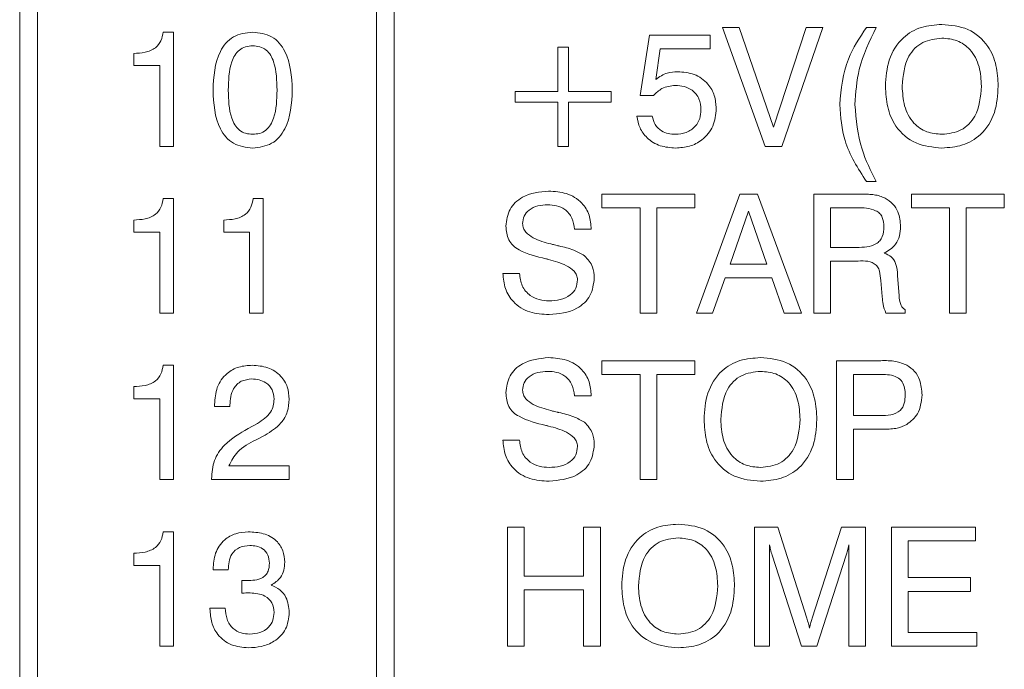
# Model space of a CAD drawing. Header units: millimetres. Extents: x 22 to 278, y 61 to 167.
# Tile 11 of 148: x 65.41 to 73.69, y 111.27 to 116.73. Entities that reach past the tile are written whole.
import ezdxf

# ---------------------------------------------------------------- set-up
doc = ezdxf.new("R2010")
doc.units = ezdxf.units.MM
doc.layers.get('0').update_dxf_attribs({"lineweight": 15})

msp = doc.modelspace()

# ---------------------------------------------------------------- linework, layer by layer
for p, q in [((65.4064, 132.0611), (65.4064, 94.1611)), ((65.5564, 129.6611), (65.5564, 94.3111)), ((68.4064, 94.3111), (68.4064, 129.6611)), ((68.5564, 129.6611), (68.5564, 94.3111)), ((66.613, 116.6226), (66.6993, 116.6226)), ((66.6993, 116.6226), (66.6993, 115.6611)), ((71.3166, 116.6611), (71.4584, 116.6611)), ((71.6756, 115.6611), (71.3166, 116.6611)), ((71.4584, 116.6611), (71.7477, 115.8239)), ((71.7477, 115.8239), (72.0231, 116.6611)), ((72.1628, 116.6611), (71.8166, 115.6611)), ((72.0231, 116.6611), (72.1628, 116.6611)), ((72.5292, 116.6611), (72.6115, 116.6611)), ((70.6243, 116.089), (70.7026, 116.597)), ((70.7026, 116.597), (71.2155, 116.597)), ((71.2155, 116.597), (71.2155, 116.4816)), ((69.932, 116.1226), (69.932, 116.4944)), ((69.932, 116.4944), (70.0217, 116.4944)), ((70.0217, 116.4944), (70.0217, 116.1226)), ((70.795, 116.4816), (70.7561, 116.2246)), ((71.2155, 116.4816), (70.795, 116.4816)), ((66.366, 116.3406), (66.366, 116.4431)), ((66.5839, 116.3406), (66.366, 116.3406)), ((66.5839, 115.6611), (66.5839, 116.3406)), ((69.573, 116.1226), (69.932, 116.1226)), ((69.573, 116.0329), (69.573, 116.1226)), ((70.0217, 116.1226), (70.3807, 116.1226)), ((70.3807, 116.1226), (70.3807, 116.0329)), ((69.932, 116.0329), (69.573, 116.0329)), ((69.932, 115.6611), (69.932, 116.0329)), ((70.0217, 116.0329), (70.0217, 115.6611)), ((70.3807, 116.0329), (70.0217, 116.0329)), ((70.7377, 116.089), (70.6243, 116.089)), ((70.5987, 115.9167), (70.7269, 115.9167)), ((66.6993, 115.6611), (66.5839, 115.6611)), ((70.0217, 115.6611), (69.932, 115.6611)), ((71.8166, 115.6611), (71.6756, 115.6611)), ((72.6115, 115.3662), (72.5292, 115.3662)), ((66.613, 115.2226), (66.6993, 115.2226)), ((66.6993, 115.2226), (66.6993, 114.2611)), ((67.3694, 115.2226), (67.4557, 115.2226)), ((67.4557, 115.2226), (67.4557, 114.2611)), ((70.3038, 115.2611), (71.0858, 115.2611)), ((70.3038, 115.1457), (70.3038, 115.2611)), ((71.0858, 115.2611), (71.0858, 115.1457)), ((71.0987, 114.2611), (71.4637, 115.2611)), ((71.4637, 115.2611), (71.6129, 115.2611)), ((71.6129, 115.2611), (71.9833, 114.2611)), ((72.0858, 115.2611), (72.4689, 115.2611)), ((72.0858, 114.2611), (72.0858, 115.2611)), ((72.9064, 115.2611), (73.6884, 115.2611)), ((72.9064, 115.1457), (72.9064, 115.2611)), ((73.6884, 115.2611), (73.6884, 115.1457)), ((70.6243, 115.1457), (70.3038, 115.1457)), ((70.6243, 114.2611), (70.6243, 115.1457)), ((70.7653, 115.1457), (70.7653, 114.2611)), ((71.0858, 115.1457), (70.7653, 115.1457)), ((72.2255, 115.1457), (72.2255, 114.8124)), ((72.4474, 115.1457), (72.2255, 115.1457)), ((73.2269, 115.1457), (72.9064, 115.1457)), ((73.2269, 114.2611), (73.2269, 115.1457)), ((73.3679, 115.1457), (73.3679, 114.2611)), ((73.6884, 115.1457), (73.3679, 115.1457)), ((66.366, 114.9406), (66.366, 115.0431)), ((67.1224, 114.9406), (67.1224, 115.0431)), ((71.538, 115.1166), (71.3821, 114.6713)), ((71.6918, 114.6713), (71.538, 115.1166)), ((70.2141, 114.9662), (70.073, 114.9656)), ((66.5839, 114.9406), (66.366, 114.9406)), ((66.5839, 114.2611), (66.5839, 114.9406)), ((67.3403, 114.9406), (67.1224, 114.9406)), ((67.3403, 114.2611), (67.3403, 114.9406)), ((72.2255, 114.8124), (72.4474, 114.8124)), ((71.3821, 114.6713), (71.6918, 114.6713)), ((72.2269, 114.697), (72.2269, 114.2611)), ((72.4372, 114.697), (72.2269, 114.697)), ((69.4705, 114.5944), (69.6115, 114.5944)), ((71.3403, 114.5559), (71.2343, 114.2611)), ((71.7317, 114.5559), (71.3403, 114.5559)), ((71.8368, 114.2611), (71.7317, 114.5559)), ((72.791, 114.5754), (72.8034, 114.4075)), ((72.6618, 114.4013), (72.6499, 114.5339)), ((72.6618, 114.3971), (72.6618, 114.4013)), ((66.6993, 114.2611), (66.5839, 114.2611)), ((67.4557, 114.2611), (67.3403, 114.2611)), ((70.7653, 114.2611), (70.6243, 114.2611)), ((71.2343, 114.2611), (71.0987, 114.2611)), ((71.9833, 114.2611), (71.8368, 114.2611)), ((72.2269, 114.2611), (72.0858, 114.2611)), ((72.8551, 114.2611), (72.6924, 114.2611)), ((72.8551, 114.2893), (72.8551, 114.2611)), ((73.3679, 114.2611), (73.2269, 114.2611)), ((66.613, 113.8226), (66.6993, 113.8226)), ((66.6993, 113.8226), (66.6993, 112.8611)), ((70.3038, 113.8611), (71.0858, 113.8611)), ((70.3038, 113.7457), (70.3038, 113.8611)), ((71.0858, 113.8611), (71.0858, 113.7457)), ((72.2782, 113.8611), (72.6485, 113.8611)), ((72.2782, 112.8611), (72.2782, 113.8611)), ((70.6243, 113.7457), (70.3038, 113.7457)), ((70.6243, 112.8611), (70.6243, 113.7457)), ((70.7653, 113.7457), (70.7653, 112.8611)), ((71.0858, 113.7457), (70.7653, 113.7457)), ((72.6546, 113.7457), (72.4192, 113.7457)), ((72.4192, 113.7457), (72.4192, 113.3995)), ((66.366, 113.5406), (66.366, 113.6431)), ((70.2141, 113.5662), (70.073, 113.5656)), ((66.5839, 113.5406), (66.366, 113.5406)), ((66.5839, 112.8611), (66.5839, 113.5406)), ((67.0455, 113.4765), (67.0455, 113.4931)), ((67.1737, 113.4765), (67.0455, 113.4765)), ((67.1737, 113.4877), (67.1737, 113.4765)), ((72.4192, 113.3995), (72.6445, 113.3995)), ((67.3275, 113.2898), (67.4074, 113.3344)), ((67.4707, 113.2357), (67.391, 113.1944)), ((72.4192, 113.2842), (72.4192, 112.8611)), ((72.6231, 113.2842), (72.4192, 113.2842)), ((69.4705, 113.1944), (69.6115, 113.1944)), ((67.1649, 112.9765), (67.6737, 112.9765)), ((67.6737, 112.9765), (67.6737, 112.8611)), ((66.6993, 112.8611), (66.5839, 112.8611)), ((67.0198, 112.8611), (67.0198, 112.8689)), ((67.6737, 112.8611), (67.0198, 112.8611)), ((70.7653, 112.8611), (70.6243, 112.8611)), ((72.4192, 112.8611), (72.2782, 112.8611)), ((66.613, 112.4226), (66.6993, 112.4226)), ((66.6993, 112.4226), (66.6993, 111.4611)), ((69.5089, 111.4611), (69.5089, 112.4611)), ((69.5089, 112.4611), (69.6499, 112.4611)), ((69.6499, 112.4611), (69.6499, 112.0508)), ((70.1499, 112.4611), (70.291, 112.4611)), ((70.1499, 112.0508), (70.1499, 112.4611)), ((70.291, 112.4611), (70.291, 111.4611)), ((71.5858, 112.4611), (71.7822, 112.4611)), ((71.5858, 111.4611), (71.5858, 112.4611)), ((71.7822, 112.4611), (72.0268, 111.6961)), ((72.0728, 111.6961), (72.3202, 112.4611)), ((72.3202, 112.4611), (72.5217, 112.4611)), ((72.5217, 112.4611), (72.5217, 111.4611)), ((72.7397, 112.4611), (73.4464, 112.4611)), ((72.7397, 111.4611), (72.7397, 112.4611)), ((73.4464, 112.4611), (73.4464, 112.3457)), ((71.7141, 112.313), (71.7141, 111.4611)), ((72.3807, 111.4611), (72.3807, 112.313)), ((72.8807, 112.3457), (72.8807, 112.038)), ((73.4464, 112.3457), (72.8807, 112.3457)), ((66.366, 112.1406), (66.366, 112.2431)), ((71.9833, 111.4611), (71.7361, 112.2255)), ((72.3579, 112.2255), (72.1115, 111.4611)), ((66.5839, 112.1406), (66.366, 112.1406)), ((66.5839, 111.4611), (66.5839, 112.1406)), ((67.0326, 112.1021), (67.0326, 112.1089)), ((67.1608, 112.1021), (67.0326, 112.1021)), ((67.2754, 111.9068), (67.276, 112.0136)), ((69.6499, 112.0508), (70.1499, 112.0508)), ((72.8807, 112.038), (73.4032, 112.038)), ((73.4032, 112.038), (73.4032, 111.9226)), ((67.28, 111.9074), (67.2754, 111.9068)), ((69.6499, 111.9354), (69.6499, 111.4611)), ((70.1499, 111.9354), (69.6499, 111.9354)), ((70.1499, 111.4611), (70.1499, 111.9354)), ((72.8807, 111.9226), (72.8807, 111.5765)), ((73.4032, 111.9226), (72.8807, 111.9226)), ((67.007, 111.7816), (67.1352, 111.7816)), ((67.007, 111.7746), (67.007, 111.7816)), ((72.8807, 111.5765), (73.4576, 111.5765)), ((73.4576, 111.5765), (73.4576, 111.4611)), ((66.6993, 111.4611), (66.5839, 111.4611)), ((69.6499, 111.4611), (69.5089, 111.4611)), ((70.291, 111.4611), (70.1499, 111.4611)), ((71.7141, 111.4611), (71.5858, 111.4611)), ((72.1115, 111.4611), (71.9833, 111.4611)), ((72.5217, 111.4611), (72.3807, 111.4611)), ((73.4576, 111.4611), (72.7397, 111.4611))]:
    msp.add_line(p, q)
for points, knots in [([(66.366, 116.4431), (66.3978, 116.4447), (66.4613, 116.4478), (66.5471, 116.4808), (66.5998, 116.5481), (66.6086, 116.5977), (66.613, 116.6226)], [0, 0, 0, 0, 0.281056, 0.560319, 0.779649, 1, 1, 1, 1]), ([(67.0326, 116.1344), (67.0385, 116.2484), (67.0458, 116.391), (67.1378, 116.5314), (67.2238, 116.6059), (67.3086, 116.6159), (67.365, 116.6226)], [0, 0, 0, 0, 0.499613, 0.625369, 0.750951, 1, 1, 1, 1]), ([(67.365, 116.6226), (67.4215, 116.616), (67.5065, 116.6061), (67.593, 116.5319), (67.6859, 116.3916), (67.6933, 116.2486), (67.6993, 116.1344)], [0, 0, 0, 0, 0.249141, 0.374724, 0.500475, 1, 1, 1, 1]), ([(72.3038, 116.0132), (72.3168, 116.1447), (72.3402, 116.3798), (72.4713, 116.575), (72.5292, 116.6611)], [0, 0, 0, 0, 0.55912, 1, 1, 1, 1]), ([(72.6115, 116.6611), (72.5551, 116.5461), (72.4543, 116.3408), (72.4388, 116.1134), (72.432, 116.0132)], [0, 0, 0, 0, 0.55994, 1, 1, 1, 1]), ([(72.6884, 116.1675), (72.6932, 116.2423), (72.7027, 116.3914), (72.8168, 116.5758), (72.9876, 116.6748), (73.105, 116.6827), (73.1638, 116.6867)], [0, 0, 0, 0, 0.280656, 0.559563, 0.779404, 1, 1, 1, 1]), ([(73.1638, 116.6867), (73.2389, 116.6802), (73.3887, 116.6671), (73.554, 116.5223), (73.6282, 116.343), (73.6341, 116.2261), (73.6371, 116.1675)], [0, 0, 0, 0, 0.279949, 0.558467, 0.77891, 1, 1, 1, 1]), ([(73.1638, 116.5713), (73.1078, 116.5653), (72.9961, 116.5534), (72.8487, 116.3999), (72.8367, 116.2557), (72.8294, 116.1675)], [0, 0, 0, 0, 0.280387, 0.559941, 1, 1, 1, 1]), ([(73.4961, 116.1675), (73.4931, 116.2229), (73.4871, 116.3333), (73.4153, 116.4754), (73.2947, 116.5607), (73.2075, 116.5678), (73.1638, 116.5713)], [0, 0, 0, 0, 0.28094, 0.560286, 0.779784, 1, 1, 1, 1]), ([(67.366, 116.5072), (67.3459, 116.5058), (67.3059, 116.5031), (67.2513, 116.4743), (67.2122, 116.4276), (67.165, 116.3165), (67.1627, 116.2153), (67.1608, 116.1344)], [0, 0, 0, 0, 0.1250804, 0.2498714, 0.3747952, 0.5000499, 1, 1, 1, 1]), ([(67.5711, 116.1344), (67.5692, 116.2153), (67.5669, 116.3165), (67.5202, 116.428), (67.4809, 116.4747), (67.4261, 116.5032), (67.386, 116.5059), (67.366, 116.5072)], [0, 0, 0, 0, 0.499905, 0.625167, 0.750088, 0.874873, 1, 1, 1, 1]), ([(70.7561, 116.2246), (70.7874, 116.2459), (70.8435, 116.2839), (70.9107, 116.2876), (70.9404, 116.2893)], [0, 0, 0, 0, 0.558768, 1, 1, 1, 1]), ([(70.9404, 116.2893), (70.988, 116.2856), (71.0829, 116.2781), (71.1951, 116.1987), (71.2573, 116.0908), (71.2627, 116.0163), (71.2653, 115.979)], [0, 0, 0, 0, 0.280328, 0.559443, 0.779442, 1, 1, 1, 1]), ([(67.365, 115.6483), (67.3087, 115.6548), (67.224, 115.6645), (67.1382, 115.7388), (67.0457, 115.8784), (67.0384, 116.0207), (67.0326, 116.1344)], [0, 0, 0, 0, 0.249143, 0.374733, 0.500472, 1, 1, 1, 1]), ([(67.1608, 116.1344), (67.1627, 116.0538), (67.1649, 115.953), (67.2125, 115.8425), (67.2516, 115.7961), (67.3061, 115.7677), (67.346, 115.765), (67.366, 115.7636)], [0, 0, 0, 0, 0.499895, 0.625152, 0.750076, 0.874879, 1, 1, 1, 1]), ([(67.6993, 116.1344), (67.6933, 116.0205), (67.6858, 115.8779), (67.5928, 115.7381), (67.5063, 115.6643), (67.4214, 115.6547), (67.365, 115.6483)], [0, 0, 0, 0, 0.499438, 0.62518, 0.750791, 1, 1, 1, 1]), ([(67.366, 115.7636), (67.386, 115.7649), (67.4259, 115.7675), (67.4807, 115.7956), (67.5199, 115.8421), (67.567, 115.9529), (67.5693, 116.0538), (67.5711, 116.1344)], [0, 0, 0, 0, 0.125107, 0.249967, 0.374902, 0.500148, 1, 1, 1, 1]), ([(70.9218, 116.1739), (70.8819, 116.1694), (70.8105, 116.1614), (70.76, 116.1111), (70.7377, 116.089)], [0, 0, 0, 0, 0.559183, 1, 1, 1, 1]), ([(71.1371, 115.9684), (71.1344, 116.0001), (71.1289, 116.0633), (71.0707, 116.1349), (70.996, 116.1695), (70.9465, 116.1724), (70.9218, 116.1739)], [0, 0, 0, 0, 0.280047, 0.558892, 0.779158, 1, 1, 1, 1]), ([(73.1638, 115.6483), (73.0886, 115.6548), (72.9385, 115.668), (72.7725, 115.8123), (72.6978, 115.9917), (72.6915, 116.1088), (72.6884, 116.1675)], [0, 0, 0, 0, 0.279975, 0.558537, 0.77894, 1, 1, 1, 1]), ([(72.8294, 116.1675), (72.8325, 116.112), (72.8386, 116.0013), (72.9115, 115.8593), (73.0325, 115.7741), (73.12, 115.7671), (73.1638, 115.7636)], [0, 0, 0, 0, 0.2809153, 0.5602205, 0.7797539, 1, 1, 1, 1]), ([(73.1638, 115.7636), (73.2195, 115.7697), (73.331, 115.7819), (73.4769, 115.9359), (73.4888, 116.0796), (73.4961, 116.1675)], [0, 0, 0, 0, 0.280273, 0.559939, 1, 1, 1, 1]), ([(73.6371, 116.1675), (73.6324, 116.0928), (73.6231, 115.944), (73.5097, 115.7597), (73.3395, 115.6604), (73.2224, 115.6523), (73.1638, 115.6483)], [0, 0, 0, 0, 0.280679, 0.559635, 0.779405, 1, 1, 1, 1]), ([(70.9204, 115.7636), (70.9519, 115.7661), (71.0149, 115.771), (71.0892, 115.8233), (71.1317, 115.8942), (71.1353, 115.9436), (71.1371, 115.9684)], [0, 0, 0, 0, 0.28028, 0.559528, 0.779473, 1, 1, 1, 1]), ([(71.2653, 115.979), (71.2605, 115.9287), (71.251, 115.8282), (71.1582, 115.7154), (71.0417, 115.656), (70.963, 115.6508), (70.9236, 115.6483)], [0, 0, 0, 0, 0.279853, 0.558986, 0.77924, 1, 1, 1, 1]), ([(72.5292, 115.3662), (72.4575, 115.4773), (72.3295, 115.6757), (72.3117, 115.9101), (72.3038, 116.0132)], [0, 0, 0, 0, 0.559746, 1, 1, 1, 1]), ([(72.432, 116.0132), (72.4432, 115.8861), (72.4633, 115.6587), (72.5662, 115.4557), (72.6115, 115.3662)], [0, 0, 0, 0, 0.55939, 1, 1, 1, 1]), ([(70.9236, 115.6483), (70.8798, 115.6514), (70.7924, 115.6578), (70.6855, 115.7229), (70.6165, 115.8148), (70.6046, 115.8827), (70.5987, 115.9167)], [0, 0, 0, 0, 0.280338, 0.559784, 0.779725, 1, 1, 1, 1]), ([(70.7269, 115.9167), (70.7333, 115.8919), (70.7462, 115.8425), (70.7996, 115.7918), (70.8606, 115.7671), (70.9005, 115.7648), (70.9204, 115.7636)], [0, 0, 0, 0, 0.279683, 0.558942, 0.779277, 1, 1, 1, 1]), ([(69.4961, 114.992), (69.5025, 115.0411), (69.5152, 115.1393), (69.6521, 115.2661), (69.7784, 115.2789), (69.8555, 115.2867)], [0, 0, 0, 0, 0.280081, 0.560249, 1, 1, 1, 1]), ([(69.8555, 115.2867), (69.9064, 115.2835), (70.008, 115.277), (70.1338, 115.2006), (70.2045, 115.0862), (70.2109, 115.0062), (70.2141, 114.9662)], [0, 0, 0, 0, 0.28065, 0.559701, 0.779492, 1, 1, 1, 1]), ([(66.366, 115.0431), (66.3978, 115.0447), (66.4613, 115.0478), (66.5471, 115.0808), (66.5998, 115.1481), (66.6086, 115.1977), (66.613, 115.2226)], [0, 0, 0, 0, 0.281056, 0.560319, 0.779649, 1, 1, 1, 1]), ([(67.1224, 115.0431), (67.1542, 115.0447), (67.2177, 115.0478), (67.3035, 115.0808), (67.3563, 115.1481), (67.365, 115.1977), (67.3694, 115.2226)], [0, 0, 0, 0, 0.281056, 0.560319, 0.779649, 1, 1, 1, 1]), ([(72.4689, 115.2611), (72.4942, 115.2609), (72.536, 115.2605), (72.594, 115.2561), (72.6427, 115.2466), (72.6726, 115.233), (72.6876, 115.2262)], [0, 0, 0, 0, 0.340201, 0.560299, 0.780167, 1, 1, 1, 1]), ([(72.6876, 115.2262), (72.7099, 115.2115), (72.7544, 115.1819), (72.8065, 115.0988), (72.8128, 115.0302), (72.8166, 114.9882)], [0, 0, 0, 0, 0.280382, 0.560589, 1, 1, 1, 1]), ([(69.8469, 115.1713), (69.8192, 115.1698), (69.7641, 115.1668), (69.6931, 115.1338), (69.6442, 115.0783), (69.6395, 115.0347), (69.6371, 115.0129)], [0, 0, 0, 0, 0.281007, 0.560859, 0.780365, 1, 1, 1, 1]), ([(70.073, 114.9656), (70.0687, 114.9977), (70.06, 115.0618), (69.9995, 115.1337), (69.9226, 115.1674), (69.8721, 115.17), (69.8469, 115.1713)], [0, 0, 0, 0, 0.280266, 0.558887, 0.779096, 1, 1, 1, 1]), ([(72.6756, 114.986), (72.6738, 115.0133), (72.6711, 115.0542), (72.6414, 115.1009), (72.5721, 115.1453), (72.5028, 115.1455), (72.4474, 115.1457)], [0, 0, 0, 0, 0.249914, 0.375118, 0.500285, 1, 1, 1, 1]), ([(69.8332, 114.7168), (69.7547, 114.7357), (69.6564, 114.7592), (69.5553, 114.8254), (69.5058, 114.8908), (69.5, 114.9516), (69.4961, 114.992)], [0, 0, 0, 0, 0.500943, 0.626188, 0.751268, 1, 1, 1, 1]), ([(69.6371, 115.0129), (69.6386, 114.9998), (69.6414, 114.9736), (69.6707, 114.9289), (69.7473, 114.876), (69.8231, 114.8555), (69.8737, 114.8418)], [0, 0, 0, 0, 0.12479, 0.249814, 0.499493, 1, 1, 1, 1]), ([(72.4474, 114.8124), (72.5049, 114.8134), (72.5768, 114.8148), (72.6431, 114.8672), (72.6713, 114.9161), (72.6739, 114.9581), (72.6756, 114.986)], [0, 0, 0, 0, 0.498678, 0.624062, 0.749559, 1, 1, 1, 1]), ([(72.8166, 114.9882), (72.815, 114.9621), (72.8118, 114.9099), (72.7717, 114.8218), (72.7136, 114.7856), (72.6782, 114.7635)], [0, 0, 0, 0, 0.281142, 0.561765, 1, 1, 1, 1]), ([(69.8737, 114.8418), (69.8838, 114.8393), (69.9017, 114.8347), (69.9197, 114.8303), (69.9276, 114.8284)], [0, 0, 0, 0, 0.559999, 1, 1, 1, 1]), ([(69.9276, 114.8284), (69.9303, 114.8278), (69.935, 114.8268), (69.9397, 114.8255), (69.9418, 114.825)], [0, 0, 0, 0, 0.5599395, 1, 1, 1, 1]), ([(69.9418, 114.825), (69.9843, 114.8153), (70.06, 114.7982), (70.1275, 114.7601), (70.1572, 114.7434)], [0, 0, 0, 0, 0.560907, 1, 1, 1, 1]), ([(69.8557, 114.7116), (69.8515, 114.7125), (69.844, 114.7141), (69.8365, 114.716), (69.8332, 114.7168)], [0, 0, 0, 0, 0.5600021, 1, 1, 1, 1]), ([(70.0987, 114.5411), (70.0971, 114.5544), (70.0938, 114.5809), (70.0623, 114.6251), (69.9837, 114.6767), (69.9069, 114.6976), (69.8557, 114.7116)], [0, 0, 0, 0, 0.124674, 0.249605, 0.499326, 1, 1, 1, 1]), ([(70.1572, 114.7434), (70.184, 114.7135), (70.2321, 114.6598), (70.2374, 114.5884), (70.2397, 114.557)], [0, 0, 0, 0, 0.558284, 1, 1, 1, 1]), ([(72.6782, 114.7635), (72.6996, 114.7557), (72.7423, 114.7403), (72.7846, 114.6675), (72.7886, 114.6104), (72.791, 114.5754)], [0, 0, 0, 0, 0.280007, 0.558276, 1, 1, 1, 1]), ([(72.6499, 114.5339), (72.6473, 114.5603), (72.6435, 114.5998), (72.6262, 114.6512), (72.5635, 114.7051), (72.4934, 114.7006), (72.4372, 114.697)], [0, 0, 0, 0, 0.2510367, 0.3764297, 0.5003325, 1, 1, 1, 1]), ([(69.8595, 114.2483), (69.8044, 114.2515), (69.6947, 114.2581), (69.5576, 114.3402), (69.4841, 114.4653), (69.475, 114.5513), (69.4705, 114.5944)], [0, 0, 0, 0, 0.280657, 0.559429, 0.779298, 1, 1, 1, 1]), ([(69.6115, 114.5944), (69.6154, 114.5586), (69.6233, 114.487), (69.6915, 114.408), (69.7757, 114.3686), (69.8318, 114.3653), (69.8599, 114.3636)], [0, 0, 0, 0, 0.279918, 0.55883, 0.779103, 1, 1, 1, 1]), ([(70.2397, 114.557), (70.2332, 114.505), (70.2203, 114.4012), (70.0744, 114.2683), (69.941, 114.2558), (69.8595, 114.2483)], [0, 0, 0, 0, 0.28001, 0.560069, 1, 1, 1, 1]), ([(69.8599, 114.3636), (69.8912, 114.3651), (69.9537, 114.3681), (70.0352, 114.4039), (70.0908, 114.4669), (70.096, 114.5164), (70.0987, 114.5411)], [0, 0, 0, 0, 0.281124, 0.560949, 0.780338, 1, 1, 1, 1]), ([(72.6924, 114.2611), (72.6833, 114.2857), (72.667, 114.3297), (72.6634, 114.3765), (72.6618, 114.3971)], [0, 0, 0, 0, 0.558411, 1, 1, 1, 1]), ([(72.8034, 114.4075), (72.8056, 114.3822), (72.8086, 114.347), (72.8295, 114.3054), (72.8466, 114.2947), (72.8551, 114.2893)], [0, 0, 0, 0, 0.5606769, 0.7806542, 1, 1, 1, 1]), ([(69.4961, 113.592), (69.5025, 113.6411), (69.5152, 113.7393), (69.6521, 113.8661), (69.7784, 113.8789), (69.8555, 113.8867)], [0, 0, 0, 0, 0.280081, 0.560249, 1, 1, 1, 1]), ([(69.8555, 113.8867), (69.9064, 113.8835), (70.008, 113.877), (70.1338, 113.8006), (70.2045, 113.6862), (70.2109, 113.6062), (70.2141, 113.5662)], [0, 0, 0, 0, 0.28065, 0.559701, 0.779492, 1, 1, 1, 1]), ([(71.1628, 113.3675), (71.1675, 113.4423), (71.1771, 113.5914), (71.2911, 113.7758), (71.462, 113.8748), (71.5794, 113.8827), (71.6381, 113.8867)], [0, 0, 0, 0, 0.280656, 0.559563, 0.779404, 1, 1, 1, 1]), ([(71.6381, 113.8867), (71.7132, 113.8802), (71.8631, 113.8671), (72.0284, 113.7223), (72.1025, 113.543), (72.1085, 113.4261), (72.1115, 113.3675)], [0, 0, 0, 0, 0.279949, 0.558467, 0.77891, 1, 1, 1, 1]), ([(66.366, 113.6431), (66.3978, 113.6447), (66.4613, 113.6478), (66.5471, 113.6808), (66.5998, 113.7481), (66.6086, 113.7977), (66.613, 113.8226)], [0, 0, 0, 0, 0.281056, 0.560319, 0.779649, 1, 1, 1, 1]), ([(67.0455, 113.4931), (67.049, 113.5416), (67.056, 113.6384), (67.1361, 113.7539), (67.2476, 113.8151), (67.3235, 113.8201), (67.3616, 113.8226)], [0, 0, 0, 0, 0.280451, 0.559362, 0.779308, 1, 1, 1, 1]), ([(67.3616, 113.8226), (67.4062, 113.8193), (67.4954, 113.8128), (67.6028, 113.7421), (67.6653, 113.6427), (67.6709, 113.5726), (67.6737, 113.5376)], [0, 0, 0, 0, 0.28044, 0.559681, 0.779592, 1, 1, 1, 1]), ([(72.6485, 113.8611), (72.6913, 113.8618), (72.7675, 113.8629), (72.8382, 113.8353), (72.8693, 113.8232)], [0, 0, 0, 0, 0.561022, 1, 1, 1, 1]), ([(72.8693, 113.8232), (72.892, 113.8074), (72.9376, 113.7757), (72.9868, 113.6869), (72.9926, 113.616), (72.9961, 113.5726)], [0, 0, 0, 0, 0.279977, 0.560215, 1, 1, 1, 1]), ([(69.8469, 113.7713), (69.8192, 113.7698), (69.7641, 113.7668), (69.6931, 113.7338), (69.6442, 113.6783), (69.6395, 113.6347), (69.6371, 113.6129)], [0, 0, 0, 0, 0.281007, 0.560859, 0.780365, 1, 1, 1, 1]), ([(70.073, 113.5656), (70.0687, 113.5977), (70.06, 113.6618), (69.9995, 113.7337), (69.9226, 113.7674), (69.8721, 113.77), (69.8469, 113.7713)], [0, 0, 0, 0, 0.280266, 0.558887, 0.779096, 1, 1, 1, 1]), ([(71.6381, 113.7713), (71.5822, 113.7653), (71.4705, 113.7534), (71.323, 113.5999), (71.3111, 113.4557), (71.3038, 113.3675)], [0, 0, 0, 0, 0.280387, 0.559941, 1, 1, 1, 1]), ([(71.9705, 113.3675), (71.9675, 113.4229), (71.9615, 113.5333), (71.8897, 113.6754), (71.7691, 113.7607), (71.6818, 113.7678), (71.6381, 113.7713)], [0, 0, 0, 0, 0.28094, 0.560286, 0.779784, 1, 1, 1, 1]), ([(72.8551, 113.5736), (72.8543, 113.5927), (72.8528, 113.6308), (72.8327, 113.686), (72.7668, 113.742), (72.7009, 113.7442), (72.6546, 113.7457)], [0, 0, 0, 0, 0.18776, 0.37478, 0.560868, 1, 1, 1, 1]), ([(67.3586, 113.7072), (67.328, 113.704), (67.2669, 113.6975), (67.1852, 113.6148), (67.178, 113.5359), (67.1737, 113.4877)], [0, 0, 0, 0, 0.280567, 0.5602644, 1, 1, 1, 1]), ([(67.5455, 113.5386), (67.5427, 113.5653), (67.5372, 113.6187), (67.4843, 113.676), (67.4212, 113.7038), (67.3794, 113.7061), (67.3586, 113.7072)], [0, 0, 0, 0, 0.27961, 0.558548, 0.779048, 1, 1, 1, 1]), ([(69.8332, 113.3168), (69.7547, 113.3357), (69.6564, 113.3592), (69.5553, 113.4254), (69.5058, 113.4908), (69.5, 113.5516), (69.4961, 113.592)], [0, 0, 0, 0, 0.500943, 0.626188, 0.751268, 1, 1, 1, 1]), ([(69.6371, 113.6129), (69.6386, 113.5998), (69.6414, 113.5736), (69.6707, 113.5289), (69.7473, 113.476), (69.8231, 113.4555), (69.8737, 113.4418)], [0, 0, 0, 0, 0.12479, 0.249814, 0.499493, 1, 1, 1, 1]), ([(72.6445, 113.3995), (72.674, 113.4004), (72.7327, 113.4021), (72.816, 113.4315), (72.8522, 113.5038), (72.8541, 113.5503), (72.8551, 113.5736)], [0, 0, 0, 0, 0.281601, 0.560036, 0.778958, 1, 1, 1, 1]), ([(72.9961, 113.5726), (72.9903, 113.5162), (72.9799, 113.4153), (72.9023, 113.3519), (72.8681, 113.324)], [0, 0, 0, 0, 0.55983, 1, 1, 1, 1]), ([(67.4074, 113.3344), (67.4487, 113.3618), (67.5064, 113.4001), (67.5417, 113.4814), (67.5442, 113.5195), (67.5455, 113.5386)], [0, 0, 0, 0, 0.558127, 0.779013, 1, 1, 1, 1]), ([(67.6737, 113.5376), (67.6708, 113.5016), (67.6651, 113.4297), (67.5983, 113.3149), (67.5191, 113.2657), (67.4707, 113.2357)], [0, 0, 0, 0, 0.280291, 0.560216, 1, 1, 1, 1]), ([(69.8737, 113.4418), (69.8838, 113.4393), (69.9017, 113.4347), (69.9197, 113.4303), (69.9276, 113.4284)], [0, 0, 0, 0, 0.559999, 1, 1, 1, 1]), ([(69.9276, 113.4284), (69.9303, 113.4278), (69.935, 113.4268), (69.9397, 113.4255), (69.9418, 113.425)], [0, 0, 0, 0, 0.55994, 1, 1, 1, 1]), ([(69.9418, 113.425), (69.9843, 113.4153), (70.06, 113.3982), (70.1275, 113.3601), (70.1572, 113.3434)], [0, 0, 0, 0, 0.560907, 1, 1, 1, 1]), ([(69.8557, 113.3116), (69.8515, 113.3125), (69.844, 113.3141), (69.8365, 113.316), (69.8332, 113.3168)], [0, 0, 0, 0, 0.5600021, 1, 1, 1, 1]), ([(70.0987, 113.1411), (70.0971, 113.1544), (70.0938, 113.1809), (70.0623, 113.2251), (69.9837, 113.2767), (69.9069, 113.2976), (69.8557, 113.3116)], [0, 0, 0, 0, 0.124674, 0.249605, 0.499326, 1, 1, 1, 1]), ([(70.1572, 113.3434), (70.184, 113.3135), (70.2321, 113.2598), (70.2374, 113.1884), (70.2397, 113.157)], [0, 0, 0, 0, 0.558284, 1, 1, 1, 1]), ([(71.6381, 112.8483), (71.5629, 112.8548), (71.4129, 112.868), (71.2469, 113.0123), (71.1721, 113.1917), (71.1659, 113.3088), (71.1628, 113.3675)], [0, 0, 0, 0, 0.279975, 0.558537, 0.77894, 1, 1, 1, 1]), ([(71.3038, 113.3675), (71.3068, 113.312), (71.3129, 113.2013), (71.3858, 113.0593), (71.5068, 112.9741), (71.5943, 112.9671), (71.6381, 112.9636)], [0, 0, 0, 0, 0.280915, 0.560221, 0.779754, 1, 1, 1, 1]), ([(72.1115, 113.3675), (72.1068, 113.2928), (72.0974, 113.144), (71.9841, 112.9597), (71.8139, 112.8604), (71.6968, 112.8523), (71.6381, 112.8483)], [0, 0, 0, 0, 0.280679, 0.559635, 0.779405, 1, 1, 1, 1]), ([(71.6381, 112.9636), (71.6939, 112.9697), (71.8053, 112.9819), (71.9513, 113.1359), (71.9632, 113.2796), (71.9705, 113.3675)], [0, 0, 0, 0, 0.280273, 0.5599391, 1, 1, 1, 1]), ([(72.8681, 113.324), (72.842, 113.3123), (72.799, 113.2929), (72.7335, 113.287), (72.6784, 113.2845), (72.6415, 113.2843), (72.6231, 113.2842)], [0, 0, 0, 0, 0.339029, 0.559283, 0.779627, 1, 1, 1, 1]), ([(67.0198, 112.8689), (67.0238, 112.9209), (67.0316, 113.0249), (67.141, 113.1826), (67.2567, 113.2491), (67.3275, 113.2898)], [0, 0, 0, 0, 0.279996, 0.559198, 1, 1, 1, 1]), ([(67.391, 113.1944), (67.3359, 113.166), (67.238, 113.1156), (67.1871, 113.0188), (67.1649, 112.9765)], [0, 0, 0, 0, 0.562606, 1, 1, 1, 1]), ([(69.8595, 112.8483), (69.8044, 112.8515), (69.6947, 112.8581), (69.5576, 112.9402), (69.4841, 113.0653), (69.475, 113.1513), (69.4705, 113.1944)], [0, 0, 0, 0, 0.2806572, 0.5594293, 0.7792976, 1, 1, 1, 1]), ([(69.6115, 113.1944), (69.6154, 113.1586), (69.6233, 113.087), (69.6915, 113.008), (69.7757, 112.9686), (69.8318, 112.9653), (69.8599, 112.9636)], [0, 0, 0, 0, 0.279918, 0.55883, 0.779103, 1, 1, 1, 1]), ([(70.2397, 113.157), (70.2332, 113.105), (70.2203, 113.0012), (70.0744, 112.8683), (69.941, 112.8558), (69.8595, 112.8483)], [0, 0, 0, 0, 0.28001, 0.560069, 1, 1, 1, 1]), ([(69.8599, 112.9636), (69.8912, 112.9651), (69.9537, 112.9681), (70.0352, 113.0039), (70.0908, 113.0669), (70.096, 113.1164), (70.0987, 113.1411)], [0, 0, 0, 0, 0.281124, 0.560949, 0.780338, 1, 1, 1, 1]), ([(70.4705, 111.9675), (70.4752, 112.0423), (70.4848, 112.1914), (70.5988, 112.3758), (70.7697, 112.4748), (70.887, 112.4827), (70.9458, 112.4867)], [0, 0, 0, 0, 0.280656, 0.559563, 0.779404, 1, 1, 1, 1]), ([(70.9458, 112.4867), (71.0209, 112.4802), (71.1708, 112.4671), (71.336, 112.3223), (71.4102, 112.143), (71.4162, 112.0261), (71.4192, 111.9675)], [0, 0, 0, 0, 0.279949, 0.558467, 0.77891, 1, 1, 1, 1]), ([(66.366, 112.2431), (66.3978, 112.2447), (66.4613, 112.2478), (66.5471, 112.2808), (66.5998, 112.3481), (66.6086, 112.3977), (66.613, 112.4226)], [0, 0, 0, 0, 0.281056, 0.560319, 0.779649, 1, 1, 1, 1]), ([(67.0326, 112.1089), (67.0361, 112.1547), (67.0429, 112.246), (67.1176, 112.3553), (67.2218, 112.415), (67.2936, 112.4201), (67.3295, 112.4226)], [0, 0, 0, 0, 0.2803906, 0.559399, 0.7793652, 1, 1, 1, 1]), ([(67.3295, 112.4226), (67.3718, 112.4204), (67.4562, 112.416), (67.5643, 112.3598), (67.6276, 112.2665), (67.6327, 112.2), (67.6352, 112.1666)], [0, 0, 0, 0, 0.280903, 0.5601602, 0.7797064, 1, 1, 1, 1]), ([(67.3417, 112.3072), (67.3122, 112.3051), (67.2534, 112.3007), (67.1884, 112.2429), (67.1638, 112.1709), (67.1618, 112.125), (67.1608, 112.1021)], [0, 0, 0, 0, 0.280224, 0.558001, 0.778617, 1, 1, 1, 1]), ([(67.507, 112.1588), (67.5051, 112.1826), (67.5013, 112.2302), (67.455, 112.2828), (67.3974, 112.3046), (67.3603, 112.3063), (67.3417, 112.3072)], [0, 0, 0, 0, 0.279973, 0.558282, 0.778793, 1, 1, 1, 1]), ([(70.9458, 112.3713), (70.8899, 112.3653), (70.7782, 112.3534), (70.6307, 112.1999), (70.6188, 112.0557), (70.6115, 111.9675)], [0, 0, 0, 0, 0.280387, 0.559941, 1, 1, 1, 1]), ([(71.2782, 111.9675), (71.2752, 112.0229), (71.2692, 112.1333), (71.1973, 112.2754), (71.0768, 112.3607), (70.9895, 112.3678), (70.9458, 112.3713)], [0, 0, 0, 0, 0.28094, 0.560286, 0.779784, 1, 1, 1, 1]), ([(71.7361, 112.2255), (71.7311, 112.2416), (71.7222, 112.2704), (71.7165, 112.3), (71.7141, 112.313)], [0, 0, 0, 0, 0.559949, 1, 1, 1, 1]), ([(72.3807, 112.313), (72.3769, 112.2966), (72.3702, 112.2672), (72.3616, 112.2382), (72.3579, 112.2255)], [0, 0, 0, 0, 0.559973, 1, 1, 1, 1]), ([(67.3161, 112.0124), (67.3392, 112.0131), (67.3852, 112.0144), (67.4424, 112.0305), (67.4786, 112.0601), (67.503, 112.1004), (67.5054, 112.1355), (67.507, 112.1588)], [0, 0, 0, 0, 0.250796, 0.500532, 0.62557, 0.750579, 1, 1, 1, 1]), ([(67.6352, 112.1666), (67.6339, 112.1445), (67.6313, 112.1003), (67.6001, 112.0246), (67.551, 111.9936), (67.521, 111.9747)], [0, 0, 0, 0, 0.2814183, 0.5622336, 1, 1, 1, 1]), ([(67.276, 112.0136), (67.2835, 112.0132), (67.2968, 112.0124), (67.3102, 112.0124), (67.3161, 112.0124)], [0, 0, 0, 0, 0.559998, 1, 1, 1, 1]), ([(67.521, 111.9747), (67.5463, 111.9632), (67.5967, 111.9403), (67.6619, 111.8608), (67.6692, 111.7891), (67.6737, 111.7453)], [0, 0, 0, 0, 0.280899, 0.561106, 1, 1, 1, 1]), ([(67.3441, 111.9098), (67.3322, 111.9095), (67.3108, 111.909), (67.2894, 111.9079), (67.28, 111.9074)], [0, 0, 0, 0, 0.559986, 1, 1, 1, 1]), ([(67.5455, 111.7461), (67.5425, 111.7739), (67.5366, 111.8293), (67.4593, 111.9012), (67.3878, 111.9065), (67.3441, 111.9098)], [0, 0, 0, 0, 0.280253, 0.559686, 1, 1, 1, 1]), ([(70.9458, 111.4483), (70.8706, 111.4548), (70.7206, 111.468), (70.5545, 111.6123), (70.4798, 111.7917), (70.4736, 111.9088), (70.4705, 111.9675)], [0, 0, 0, 0, 0.2799747, 0.5585368, 0.7789397, 1, 1, 1, 1]), ([(70.6115, 111.9675), (70.6145, 111.912), (70.6206, 111.8013), (70.6935, 111.6593), (70.8145, 111.5741), (70.902, 111.5671), (70.9458, 111.5636)], [0, 0, 0, 0, 0.280915, 0.560221, 0.779754, 1, 1, 1, 1]), ([(71.4192, 111.9675), (71.4145, 111.8928), (71.4051, 111.744), (71.2918, 111.5597), (71.1216, 111.4604), (71.0045, 111.4523), (70.9458, 111.4483)], [0, 0, 0, 0, 0.2806789, 0.5596353, 0.7794046, 1, 1, 1, 1]), ([(70.9458, 111.5636), (71.0016, 111.5697), (71.113, 111.5819), (71.259, 111.7359), (71.2709, 111.8796), (71.2782, 111.9675)], [0, 0, 0, 0, 0.280273, 0.559939, 1, 1, 1, 1]), ([(67.3293, 111.4483), (67.2806, 111.4524), (67.1835, 111.4607), (67.0717, 111.5473), (67.0141, 111.6603), (67.0094, 111.7364), (67.007, 111.7746)], [0, 0, 0, 0, 0.280115, 0.559017, 0.779197, 1, 1, 1, 1]), ([(67.1352, 111.7816), (67.1379, 111.7498), (67.1434, 111.6864), (67.1929, 111.6082), (67.2669, 111.5684), (67.3169, 111.5652), (67.3419, 111.5636)], [0, 0, 0, 0, 0.280691, 0.559402, 0.779276, 1, 1, 1, 1]), ([(67.6737, 111.7453), (67.6683, 111.697), (67.6574, 111.6005), (67.5575, 111.5006), (67.4423, 111.4542), (67.367, 111.4502), (67.3293, 111.4483)], [0, 0, 0, 0, 0.279361, 0.558332, 0.778914, 1, 1, 1, 1]), ([(67.3419, 111.5636), (67.3709, 111.5655), (67.4288, 111.5692), (67.5004, 111.6125), (67.5406, 111.6778), (67.5438, 111.7233), (67.5455, 111.7461)], [0, 0, 0, 0, 0.280656, 0.559744, 0.779511, 1, 1, 1, 1]), ([(72.0268, 111.6961), (72.0318, 111.6809), (72.0409, 111.6539), (72.0475, 111.6261), (72.0504, 111.6139)], [0, 0, 0, 0, 0.56006, 1, 1, 1, 1]), ([(72.0504, 111.6139), (72.0538, 111.6295), (72.06, 111.6572), (72.0689, 111.6842), (72.0728, 111.6961)], [0, 0, 0, 0, 0.560006, 1, 1, 1, 1])]:
    msp.add_open_spline(points, degree=3, knots=knots)

doc.saveas('drawing.dxf')
